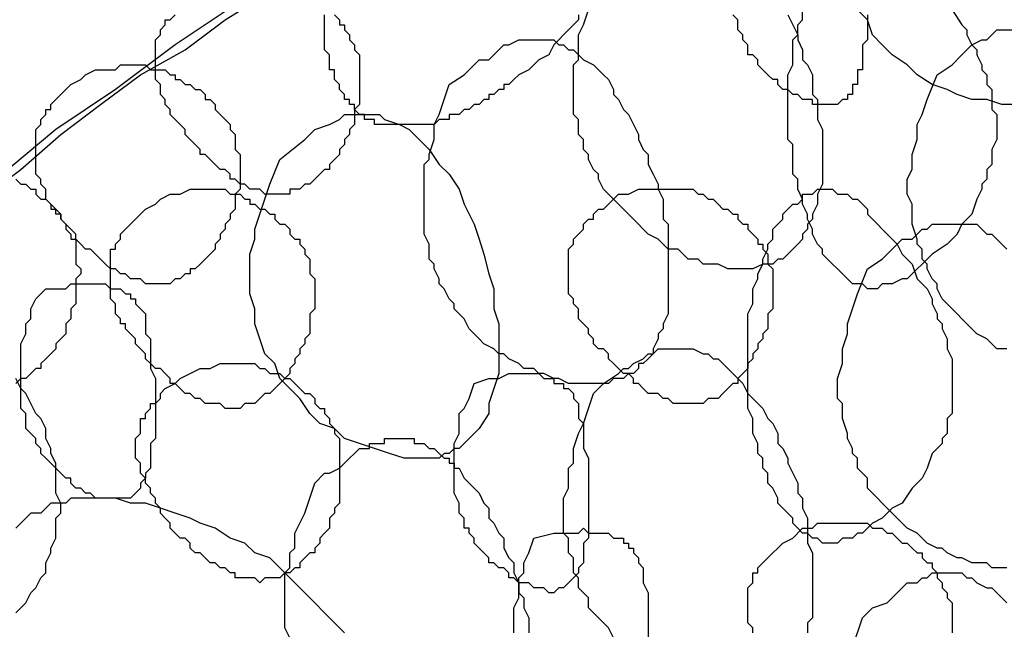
# Model space of a CAD drawing. Header units: millimetres. Extents: x 14 to 424, y 0 to 287.
# Tile 84 of 104: x 327.76 to 335.98, y 185.27 to 190.35. Entities that reach past the tile are written whole.
import ezdxf

# ---------------------------------------------------------------- set-up
doc = ezdxf.new("R2010")
doc.units = ezdxf.units.MM
doc.layers.add('PDF _0', color=7, linetype='Continuous')

msp = doc.modelspace()

# ---------------------------------------------------------------- linework, layer by layer
at = {"layer": 'PDF _0', "lineweight": 25}
for points in [[(336.0813, 193.5479), (335.4997, 193.3817), (334.9181, 193.174), (334.378, 192.9663), (333.8379, 192.7586), (333.2563, 192.5093), (332.7163, 192.2601), (332.1762, 192.0108), (331.6362, 191.72), (331.0961, 191.4292), (330.5976, 191.1384), (330.0575, 190.8061), (329.559, 190.4737), (329.0605, 190.1414), (328.562, 189.7675), (328.0635, 189.4352), (327.565, 189.0197)], [(327.4403, 188.8536), (327.7727, 189.1028), (328.105, 189.3936), (328.4374, 189.6429), (328.7697, 189.8921), (329.1436, 190.0999), (329.4759, 190.3491), (329.8083, 190.5568)], [(334.1703, 190.3907), (334.2118, 190.3076), (334.2534, 190.2245), (334.2534, 190.1829), (334.2949, 190.0999), (334.2949, 190.0168), (334.3365, 189.9752), (334.378, 189.8921), (334.378, 189.8091), (334.378, 189.726), (334.4195, 189.6844), (334.4195, 189.6013), (334.4195, 189.5183), (334.4611, 189.4352), (334.4611, 189.3936), (334.4611, 189.3105), (334.4611, 189.2275), (334.4611, 189.1859), (334.4611, 189.1028), (334.4611, 189.0613), (334.4611, 188.9782), (334.4195, 188.8951), (334.4195, 188.8536), (334.4195, 188.812), (334.378, 188.7289), (334.378, 188.6874), (334.3365, 188.6459), (334.3365, 188.6043), (334.2949, 188.5628), (334.2949, 188.5212), (334.2534, 188.4797), (334.2118, 188.4381), (334.1703, 188.3966), (334.1287, 188.3551), (334.0872, 188.3551), (334.0457, 188.3135), (334.0041, 188.3135), (333.9626, 188.3135), (333.8795, 188.272), (333.8379, 188.272), (333.7964, 188.272), (333.7133, 188.272), (333.6718, 188.272), (333.5887, 188.3135), (333.5471, 188.3135), (333.4641, 188.3135), (333.4225, 188.3551), (333.3394, 188.3551), (333.2979, 188.3966), (333.2563, 188.4381), (333.1733, 188.4381), (333.1317, 188.4797), (333.0902, 188.5212), (333.0071, 188.5628), (332.9655, 188.6043), (332.924, 188.6459), (332.8825, 188.6874), (332.8409, 188.7289), (332.7994, 188.7705), (332.7578, 188.812), (332.7163, 188.8536), (332.6747, 188.8951), (332.6332, 188.9367), (332.5917, 189.0197), (332.5917, 189.0613), (332.5501, 189.1028), (332.5086, 189.1859), (332.5086, 189.2275), (332.467, 189.269), (332.467, 189.3521), (332.4255, 189.3936), (332.4255, 189.4352), (332.4255, 189.5183), (332.3839, 189.5598), (332.3839, 189.6429), (332.3839, 189.6844), (332.3839, 189.7675), (332.3839, 189.8091), (332.3839, 189.8506), (332.3839, 189.9337), (332.3839, 189.9752), (332.4255, 190.0168), (332.4255, 190.0999), (332.4255, 190.1414), (332.4255, 190.2245), (332.467, 190.3076), (332.5086, 190.4322)], [(335.5412, 190.4322), (335.6243, 190.3076), (335.6658, 190.266), (335.6658, 190.2245), (335.7074, 190.1414), (335.7489, 190.0999), (335.7489, 190.0583), (335.7905, 189.9752), (335.7905, 189.9337), (335.832, 189.8921), (335.832, 189.8091), (335.8735, 189.7675), (335.8735, 189.726), (335.8735, 189.6429), (335.8735, 189.6013), (335.9151, 189.5598), (335.9151, 189.5183), (335.9151, 189.4352), (335.9151, 189.3936), (335.9151, 189.3521), (335.8735, 189.269), (335.8735, 189.2275), (335.8735, 189.1859), (335.8735, 189.1444), (335.832, 189.1028), (335.832, 189.0197), (335.7905, 188.9782), (335.7905, 188.9367), (335.7489, 188.8536), (335.7074, 188.7289), (335.6243, 188.6459), (335.5827, 188.5628), (335.4997, 188.4797), (335.375, 188.3966), (335.3335, 188.3551), (335.2919, 188.3135), (335.2504, 188.272), (335.2089, 188.2304), (335.1673, 188.1889), (335.1258, 188.1889), (335.0427, 188.1473), (335.0011, 188.1473), (334.9596, 188.1473), (334.9181, 188.1058), (334.8765, 188.1058), (334.835, 188.1058), (334.7934, 188.1473), (334.7519, 188.1473), (334.7103, 188.1473), (334.6688, 188.1889), (334.6273, 188.2304), (334.5857, 188.272), (334.5442, 188.3135), (334.5026, 188.3551), (334.4611, 188.3966), (334.4611, 188.4381), (334.4195, 188.4797), (334.378, 188.5628), (334.378, 188.6043), (334.3365, 188.6874), (334.3365, 188.7289), (334.2949, 188.812), (334.2949, 188.8536), (334.2534, 188.9367), (334.2534, 189.0197), (334.2118, 189.0613), (334.2118, 189.1444), (334.2118, 189.2275), (334.2118, 189.3105), (334.1703, 189.3521), (334.1703, 189.4352), (334.1703, 189.5183), (334.1703, 189.6013), (334.1703, 189.6844), (334.1703, 189.726), (334.1703, 189.8091), (334.1703, 189.8921), (334.2118, 189.9752), (334.2118, 190.0168), (334.2118, 190.0999), (334.2118, 190.1829), (334.2534, 190.2245), (334.2534, 190.3076), (334.2949, 190.3491), (334.2949, 190.4322)], [(336.0813, 189.6429), (335.9566, 189.6429), (335.832, 189.6844), (335.7074, 189.6844), (335.5827, 189.726), (335.4997, 189.7675), (335.375, 189.8091), (335.2504, 189.8921), (335.1673, 189.9752), (335.0427, 190.0583), (334.9596, 190.1414), (334.8765, 190.2245), (334.835, 190.3491), (334.7519, 190.4322)], [(330.3899, 190.3907), (330.4314, 190.3491), (330.4314, 190.3076), (330.473, 190.3076), (330.473, 190.266), (330.5145, 190.2245), (330.5145, 190.1829), (330.5561, 190.1414), (330.5561, 190.0999), (330.5976, 190.0583), (330.5976, 190.0168), (330.5976, 189.9752), (330.5976, 189.9337), (330.5976, 189.8921), (330.5976, 189.8506), (330.5976, 189.8091), (330.5976, 189.7675), (330.5976, 189.726), (330.5976, 189.6429), (330.5561, 189.6013), (330.5561, 189.5598), (330.5561, 189.5183), (330.5561, 189.4767), (330.5145, 189.4352), (330.5145, 189.3936), (330.473, 189.3521), (330.473, 189.3105), (330.4314, 189.269), (330.4314, 189.2275), (330.3899, 189.1859), (330.3483, 189.1444), (330.3483, 189.1028), (330.3068, 189.1028), (330.2653, 189.0613), (330.2237, 189.0197), (330.1822, 188.9782), (330.1406, 188.9782), (330.0991, 188.9367), (330.0575, 188.9367), (330.016, 188.9367), (330.016, 188.8951), (329.9745, 188.8951), (329.9329, 188.8951), (329.8914, 188.8951), (329.8498, 188.8951), (329.8083, 188.8951), (329.7667, 188.9367), (329.7252, 188.9367), (329.6837, 188.9367), (329.6421, 188.9782), (329.6006, 188.9782), (329.559, 189.0197), (329.5175, 189.0197), (329.5175, 189.0613), (329.4759, 189.1028), (329.4344, 189.1028), (329.3929, 189.1444), (329.3513, 189.1859), (329.3098, 189.2275), (329.2682, 189.2275), (329.2682, 189.269), (329.2267, 189.3105), (329.1851, 189.3521), (329.1436, 189.3936), (329.1436, 189.4352), (329.1021, 189.4767), (329.0605, 189.5183), (329.019, 189.5598), (329.019, 189.6013), (328.9774, 189.6429), (328.9774, 189.6844), (328.9359, 189.726), (328.9359, 189.7675), (328.9359, 189.8091), (328.8943, 189.8506), (328.8943, 189.8921), (328.8943, 189.9337), (328.8943, 189.9752), (328.8943, 190.0168), (328.8943, 190.0583), (328.8943, 190.0999), (328.8943, 190.1414), (328.8943, 190.1829), (328.9359, 190.2245), (328.9359, 190.266), (328.9774, 190.3076), (328.9774, 190.3491), (329.019, 190.3491), (329.0605, 190.3907)], [(332.4255, 190.3907), (332.4255, 190.3491), (332.3839, 190.3076), (332.3009, 190.2245), (332.2593, 190.1829), (332.2178, 190.1414), (332.1762, 190.0583), (332.0931, 190.0168), (332.0516, 189.9752), (332.0101, 189.9337), (331.927, 189.8921), (331.8854, 189.8506), (331.8439, 189.8091), (331.8023, 189.8091), (331.8023, 189.7675), (331.7608, 189.7675), (331.7193, 189.726), (331.6777, 189.726), (331.6777, 189.6844), (331.6362, 189.6844), (331.5946, 189.6429), (331.5531, 189.6429), (331.5115, 189.6013), (331.47, 189.6013), (331.4285, 189.5598), (331.3869, 189.5598), (331.3454, 189.5598), (331.3454, 189.5183), (331.3038, 189.5183), (331.2623, 189.5183), (331.2207, 189.4767), (331.1792, 189.4767), (331.1377, 189.4767), (331.0961, 189.4767), (331.0546, 189.4767), (331.013, 189.4767), (330.9715, 189.4767), (330.9299, 189.4767), (330.8884, 189.4767), (330.8469, 189.4767), (330.8053, 189.4767), (330.7638, 189.4767), (330.7222, 189.4767), (330.7222, 189.5183), (330.6807, 189.5183), (330.6391, 189.5183), (330.6391, 189.5598), (330.5976, 189.5598), (330.5561, 189.6013), (330.5561, 189.6429), (330.5145, 189.6429), (330.5145, 189.6844), (330.473, 189.6844), (330.473, 189.726), (330.4314, 189.7675), (330.4314, 189.8091), (330.3899, 189.8506), (330.3899, 189.8921), (330.3899, 189.9337), (330.3483, 189.9337), (330.3483, 189.9752), (330.3483, 190.0168), (330.3483, 190.0583), (330.3068, 190.0999), (330.3068, 190.1414), (330.3068, 190.1829), (330.3068, 190.2245), (330.3068, 190.266), (330.3068, 190.3076), (330.3068, 190.3491), (330.3068, 190.3907)], [(334.835, 190.3907), (334.835, 190.3076), (334.835, 190.266), (334.835, 190.2245), (334.835, 190.1829), (334.7934, 190.1414), (334.7934, 190.0999), (334.7934, 190.0583), (334.7934, 190.0168), (334.7934, 189.9752), (334.7934, 189.9337), (334.7519, 189.9337), (334.7519, 189.8921), (334.7519, 189.8506), (334.7519, 189.8091), (334.7103, 189.8091), (334.7103, 189.7675), (334.7103, 189.726), (334.6688, 189.726), (334.6688, 189.6844), (334.6273, 189.6844), (334.5857, 189.6429), (334.5442, 189.6429), (334.5026, 189.6429), (334.4611, 189.6429), (334.4195, 189.6429), (334.378, 189.6429), (334.378, 189.6844), (334.3365, 189.6844), (334.2949, 189.6844), (334.2534, 189.726), (334.2118, 189.726), (334.1703, 189.7675), (334.1287, 189.7675), (334.0872, 189.8091), (334.0872, 189.8506), (334.0457, 189.8506), (334.0041, 189.8921), (333.9626, 189.9337), (333.921, 189.9752), (333.921, 190.0168), (333.8795, 190.0583), (333.8379, 190.0583), (333.8379, 190.0999), (333.8379, 190.1414), (333.7964, 190.1829), (333.7964, 190.2245), (333.7549, 190.266), (333.7549, 190.3076), (333.7549, 190.3491), (333.7133, 190.3907)], [(335.9982, 187.6073), (335.9151, 187.6073), (335.8735, 187.6488), (335.832, 187.6904), (335.7489, 187.7319), (335.7074, 187.7735), (335.6658, 187.815), (335.6243, 187.8565), (335.5827, 187.8981), (335.5412, 187.9396), (335.4997, 187.9812), (335.4581, 188.0227), (335.4166, 188.1058), (335.4166, 188.1473), (335.375, 188.1889), (335.3335, 188.272), (335.3335, 188.3135), (335.2919, 188.3551), (335.2919, 188.4381), (335.2504, 188.4797), (335.2504, 188.5212), (335.2089, 188.6459), (335.2089, 188.7705), (335.2089, 188.812), (335.1673, 188.8951), (335.1673, 188.9367), (335.1673, 189.0197), (335.2089, 189.1028), (335.2089, 189.2275), (335.2504, 189.3521), (335.2504, 189.4767), (335.2919, 189.5598), (335.3335, 189.6844), (335.4166, 189.8921), (335.5412, 189.9752), (335.6243, 190.0583), (335.7074, 190.1414), (335.7905, 190.1829), (335.832, 190.1829), (335.8735, 190.2245), (335.9151, 190.266), (335.9566, 190.266), (336.0397, 190.266)], [(327.7311, 189.0197), (327.7727, 188.9782), (327.8142, 188.9782), (327.8558, 188.9367), (327.8973, 188.9367), (327.8973, 188.8951), (327.9389, 188.8536), (327.9804, 188.8536), (328.0219, 188.812), (328.0219, 188.7705), (328.0635, 188.7705), (328.105, 188.7289), (328.105, 188.6874), (328.1466, 188.6459), (328.1466, 188.6043), (328.1881, 188.5628), (328.1881, 188.5212), (328.2297, 188.5212), (328.2297, 188.4797), (328.2297, 188.4381), (328.2297, 188.3966), (328.2297, 188.3135), (328.2712, 188.272), (328.2712, 188.2304), (328.2297, 188.1889), (328.2297, 188.1473), (328.2297, 188.1058), (328.2297, 188.0643), (328.2297, 188.0227), (328.2297, 187.9812), (328.1881, 187.9396), (328.1881, 187.8565), (328.1466, 187.815), (328.1466, 187.7735), (328.1466, 187.7319), (328.105, 187.6904), (328.0635, 187.6488), (328.0635, 187.6073), (328.0219, 187.5657), (327.9804, 187.5242), (327.9389, 187.4827), (327.9389, 187.4411), (327.8973, 187.4411), (327.8558, 187.3996), (327.8142, 187.358), (327.7727, 187.358), (327.7311, 187.3165)], [(335.9982, 185.7794), (335.9566, 185.7794), (335.8735, 185.7794), (335.832, 185.8209), (335.7489, 185.8209), (335.7074, 185.8209), (335.6243, 185.8625), (335.5827, 185.8625), (335.4997, 185.904), (335.4581, 185.9456), (335.4166, 185.9456), (335.3335, 185.9871), (335.2919, 186.0287), (335.2504, 186.0702), (335.1673, 186.1117), (335.1258, 186.1533), (335.0842, 186.1948), (335.0427, 186.2364), (335.0011, 186.2779), (334.9596, 186.3195), (334.9181, 186.361), (334.8765, 186.4025), (334.835, 186.4441), (334.835, 186.5272), (334.7934, 186.5687), (334.7519, 186.6103), (334.7519, 186.6933), (334.7103, 186.7349), (334.7103, 186.7764), (334.6688, 186.8595), (334.6688, 186.9011), (334.6273, 187.0257), (334.6273, 187.1503), (334.5857, 187.1919), (334.5857, 187.2749), (334.5857, 187.3165), (334.5857, 187.358), (334.6273, 187.4827), (334.6273, 187.6073), (334.6688, 187.7319), (334.6688, 187.815), (334.7103, 187.9396), (334.7519, 188.0643), (334.835, 188.272), (334.9596, 188.3551), (335.0427, 188.4381), (335.1258, 188.5212), (335.2089, 188.5212), (335.2504, 188.5628), (335.2919, 188.6043), (335.3335, 188.6043), (335.375, 188.6459), (335.4581, 188.6459), (335.4997, 188.6459), (335.5412, 188.6459), (335.5827, 188.6459), (335.6243, 188.6459), (335.7074, 188.6459), (335.7489, 188.6459), (335.7905, 188.6043), (335.832, 188.5628), (335.8735, 188.5628), (335.9151, 188.5212), (335.9566, 188.4797), (335.9982, 188.4381)], [(332.7163, 185.1978), (332.6747, 185.2809), (332.6332, 185.3224), (332.5917, 185.364), (332.5501, 185.4055), (332.5086, 185.4471), (332.5086, 185.5301), (332.467, 185.5717), (332.4255, 185.6132), (332.4255, 185.6963), (332.3839, 185.7379), (332.3839, 185.7794), (332.3839, 185.8625), (332.3424, 185.904), (332.3424, 185.9871), (332.3424, 186.0287), (332.3009, 186.0702), (332.3009, 186.1533), (332.3009, 186.1948), (332.3009, 186.2779), (332.3009, 186.3195), (332.3009, 186.361), (332.3424, 186.4441), (332.3424, 186.4856), (332.3424, 186.5687), (332.3424, 186.6103), (332.3839, 186.6518), (332.3839, 186.7764), (332.4255, 186.9011), (332.467, 186.9841), (332.5501, 187.2334), (332.6332, 187.3165), (332.7578, 187.3996), (332.7994, 187.4411), (332.8409, 187.4411), (332.8825, 187.4827), (332.9655, 187.5242), (333.0071, 187.5657), (333.0486, 187.5657), (333.0902, 187.6073), (333.1317, 187.6073), (333.2148, 187.6073), (333.2563, 187.6073), (333.2979, 187.6073), (333.3394, 187.6073), (333.381, 187.6073), (333.4641, 187.5657), (333.5056, 187.5657), (333.5471, 187.5242), (333.5887, 187.5242), (333.6302, 187.4827), (333.6718, 187.4411), (333.7133, 187.3996), (333.7549, 187.358), (333.7964, 187.3165), (333.8379, 187.2334), (333.8795, 187.1919), (333.921, 187.1503), (333.9626, 187.1088), (334.0041, 187.0257), (334.0457, 186.9841), (334.0872, 186.9011), (334.0872, 186.818), (334.1287, 186.7764), (334.1703, 186.6933), (334.1703, 186.6518), (334.2118, 186.5687), (334.2534, 186.4856), (334.2534, 186.4025), (334.2949, 186.361), (334.2949, 186.2779), (334.3365, 186.1948), (334.3365, 186.1117), (334.3365, 186.0702), (334.3365, 185.9871), (334.378, 185.904), (334.378, 185.8209), (334.378, 185.7794), (334.378, 185.6963), (334.378, 185.6132), (334.378, 185.5717), (334.378, 185.4886), (334.378, 185.4471), (334.378, 185.364), (334.3365, 185.3224), (334.3365, 185.2393)], [(327.7311, 185.4055), (327.8142, 185.4886), (327.8558, 185.5717), (327.8973, 185.6132), (327.9389, 185.6963), (327.9804, 185.7379), (327.9804, 185.8209), (328.0219, 185.904), (328.0219, 185.9456), (328.0635, 186.0287), (328.0635, 186.1117), (328.0635, 186.1948), (328.105, 186.2364), (328.105, 186.3195), (328.0635, 186.4025), (328.0635, 186.4856), (328.0635, 186.5687), (328.0635, 186.6518), (328.0219, 186.7349), (328.0219, 186.7764), (327.9804, 186.8595), (327.9804, 186.9426), (327.9389, 187.0257), (327.8973, 187.0672), (327.8558, 187.1503), (327.8142, 187.2334), (327.7727, 187.2749), (327.7311, 187.358)], [(330.016, 185.1978), (329.9745, 185.2809), (329.9745, 185.3224), (329.9745, 185.4055), (329.9745, 185.4471), (329.9745, 185.4886), (329.9745, 185.5717), (329.9745, 185.6132), (329.9745, 185.6963), (329.9745, 185.7379), (330.016, 185.7794), (330.016, 185.8625), (330.016, 185.904), (330.0575, 185.9456), (330.0575, 186.0287), (330.0575, 186.0702), (330.0991, 186.1533), (330.1406, 186.2364), (330.1822, 186.361), (330.2237, 186.4856), (330.3068, 186.5687), (330.3483, 186.5687), (330.4314, 186.6103), (330.473, 186.6518), (330.5145, 186.6933), (330.5561, 186.7349), (330.5976, 186.7764), (330.6391, 186.7764), (330.6807, 186.7764), (330.6807, 186.818), (330.7222, 186.818), (330.7638, 186.818), (330.8053, 186.818), (330.8053, 186.8595), (330.8469, 186.8595), (330.8884, 186.8595), (330.9299, 186.8595), (330.9715, 186.8595), (331.013, 186.8595), (331.0546, 186.8595), (331.0546, 186.818), (331.0961, 186.818), (331.1377, 186.818), (331.1792, 186.7764), (331.2207, 186.7764), (331.2623, 186.7349), (331.3038, 186.6933), (331.3454, 186.6933), (331.3454, 186.6518), (331.3869, 186.6518), (331.3869, 186.6103), (331.4285, 186.6103), (331.47, 186.5272), (331.5115, 186.4856), (331.5531, 186.4441), (331.5946, 186.4025), (331.6362, 186.3195), (331.6777, 186.2779), (331.6777, 186.1948), (331.7193, 186.1533), (331.7608, 186.0702), (331.8023, 186.0287), (331.8023, 185.9456), (331.8439, 185.8625), (331.8854, 185.8209), (331.8854, 185.7379), (331.927, 185.6548), (331.927, 185.5717), (331.9685, 185.5301), (331.9685, 185.4471), (332.0101, 185.364), (332.0101, 185.2809), (332.0101, 185.2393)], [(330.473, 185.2393), (330.3899, 185.3224), (330.3068, 185.4055), (330.2237, 185.4886), (330.1406, 185.5717), (329.9745, 185.7379), (329.9329, 185.7794), (329.8914, 185.8209), (329.8498, 185.8625), (329.7252, 185.904), (329.6421, 185.9871), (329.5175, 186.0287), (329.3929, 186.1117), (329.2682, 186.1533), (329.1851, 186.1948), (329.0605, 186.2364), (328.9359, 186.2779), (328.8113, 186.3195), (328.6866, 186.3195), (328.562, 186.361), (328.5205, 186.361), (328.4374, 186.361), (328.3958, 186.361), (328.3127, 186.361), (328.2712, 186.361), (328.1881, 186.361), (328.1466, 186.3195), (328.105, 186.3195), (328.0219, 186.3195), (327.9804, 186.2779), (327.9389, 186.2364), (327.8558, 186.2364), (327.8142, 186.1948), (327.7727, 186.1533), (327.7311, 186.1117)], [(331.8854, 185.2393), (331.8854, 185.3224), (331.8854, 185.364), (331.8854, 185.4471), (331.927, 185.5301), (331.927, 185.6132), (331.927, 185.6963), (331.9685, 185.7379), (331.9685, 185.8209), (332.0101, 185.904), (332.0516, 186.0287), (332.2178, 186.0702), (332.2593, 186.0702), (332.3424, 186.0702), (332.4255, 186.0702), (332.467, 186.1117), (332.5086, 186.0702), (332.5501, 186.0702), (332.5917, 186.0702), (332.6332, 186.0702), (332.6747, 186.0702), (332.7163, 186.0287), (332.7578, 186.0287), (332.7994, 186.0287), (332.7994, 185.9871), (332.8409, 185.9871), (332.8409, 185.9456), (332.8825, 185.9456), (332.8825, 185.904), (332.924, 185.8625), (332.924, 185.8209), (332.9655, 185.7794), (332.9655, 185.7379), (332.9655, 185.6963), (332.9655, 185.6548), (333.0071, 185.5717), (333.0071, 185.4886), (333.0071, 185.4055), (333.0071, 185.3224), (333.0071, 185.1978)], [(333.8795, 185.2393), (333.8795, 185.2809), (333.8379, 185.3224), (333.8379, 185.364), (333.8379, 185.4055), (333.8379, 185.4471), (333.8379, 185.4886), (333.8379, 185.5301), (333.8379, 185.5717), (333.8379, 185.6132), (333.8795, 185.6548), (333.8795, 185.6963), (333.8795, 185.7379), (333.921, 185.7379), (333.921, 185.7794), (333.9626, 185.8209), (334.0041, 185.8625), (334.0457, 185.904), (334.0872, 185.9456), (334.1287, 185.9871), (334.2118, 186.0287), (334.2949, 186.1117), (334.378, 186.1117), (334.4195, 186.1533), (334.4611, 186.1533), (334.5026, 186.1533), (334.5442, 186.1533), (334.5857, 186.1533), (334.6273, 186.1533), (334.6688, 186.1533), (334.7103, 186.1533), (334.7519, 186.1533), (334.7934, 186.1533), (334.835, 186.1533), (334.8765, 186.1117), (334.9181, 186.1117), (334.9596, 186.1117), (335.0011, 186.0702), (335.0427, 186.0702), (335.0842, 186.0287), (335.1258, 185.9871), (335.1673, 185.9871), (335.2089, 185.9456), (335.2504, 185.904), (335.2919, 185.904), (335.2919, 185.8625), (335.3335, 185.8209), (335.375, 185.8209), (335.375, 185.7794), (335.4166, 185.7379), (335.4166, 185.6963), (335.4581, 185.6548), (335.4581, 185.6132), (335.4997, 185.5717), (335.4997, 185.5301), (335.5412, 185.4886), (335.5412, 185.4055), (335.5412, 185.364), (335.5412, 185.3224), (335.5412, 185.2809), (335.5412, 185.2393)], [(334.7103, 185.1147), (334.7934, 185.364), (334.8765, 185.4471), (335.0011, 185.4886), (335.0427, 185.5301), (335.0842, 185.5717), (335.1258, 185.6132), (335.1673, 185.6548), (335.2504, 185.6548), (335.2919, 185.6963), (335.3335, 185.6963), (335.375, 185.7379), (335.4166, 185.7379), (335.4581, 185.7379), (335.4997, 185.7379), (335.5412, 185.7379), (335.5827, 185.7379), (335.6243, 185.7379), (335.6658, 185.6963), (335.7074, 185.6963), (335.7489, 185.6548), (335.832, 185.6132), (335.8735, 185.6132), (335.9151, 185.5717), (335.9566, 185.5301), (335.9982, 185.4886)]]:
    msp.add_lwpolyline(points, dxfattribs=at)
for points in [[(331.3454, 189.8091), (331.47, 189.8921), (331.5531, 189.9752), (331.5946, 190.0168), (331.6777, 190.0168), (331.7193, 190.0583), (331.7608, 190.0999), (331.8023, 190.1414), (331.8439, 190.1414), (331.927, 190.1829), (331.9685, 190.1829), (332.0101, 190.1829), (332.0516, 190.1829), (332.0931, 190.1829), (332.1762, 190.1829), (332.2178, 190.1829), (332.2593, 190.1414), (332.3009, 190.1414), (332.3424, 190.0999), (332.3839, 190.0999), (332.4255, 190.0583), (332.467, 190.0168), (332.5501, 189.9752), (332.5917, 189.9337), (332.6332, 189.8921), (332.6747, 189.8506), (332.7163, 189.7675), (332.7163, 189.726), (332.7578, 189.6844), (332.7994, 189.6013), (332.8409, 189.5598), (332.8825, 189.4767), (332.924, 189.3936), (332.924, 189.3521), (332.9655, 189.269), (333.0071, 189.2275), (333.0071, 189.1444), (333.0486, 189.0613), (333.0902, 188.9782), (333.0902, 188.9367), (333.1317, 188.8536), (333.1317, 188.7705), (333.1317, 188.6874), (333.1733, 188.6459), (333.1733, 188.5628), (333.1733, 188.4797), (333.1733, 188.3966), (333.1733, 188.3551), (333.1733, 188.272), (333.1733, 188.1889), (333.1733, 188.1473), (333.1733, 188.0643), (333.1733, 188.0227), (333.1733, 187.9396), (333.1733, 187.8981), (333.1317, 187.815), (333.1317, 187.7735), (333.0902, 187.7319), (333.0902, 187.6904), (333.0486, 187.6073), (333.0486, 187.5657), (333.0071, 187.5242), (332.9655, 187.4827), (332.924, 187.4827), (332.924, 187.4411), (332.8825, 187.3996), (332.8409, 187.3996), (332.7994, 187.358), (332.7163, 187.358), (332.6747, 187.3165), (332.6332, 187.3165), (332.5917, 187.3165), (332.5086, 187.3165), (332.467, 187.3165), (332.3839, 187.3165), (332.3424, 187.3165), (332.2593, 187.358), (332.2178, 187.358), (332.1347, 187.3996), (332.0931, 187.3996), (332.0516, 187.4411), (331.9685, 187.4411), (331.927, 187.4827), (331.8439, 187.5242), (331.8023, 187.5657), (331.7608, 187.5657), (331.7193, 187.6073), (331.6362, 187.6488), (331.5946, 187.6904), (331.5531, 187.7319), (331.5115, 187.7735), (331.47, 187.8565), (331.4285, 187.8981), (331.3869, 187.9396), (331.3869, 187.9812), (331.3454, 188.0227), (331.3038, 188.1058), (331.2623, 188.1473), (331.2623, 188.1889), (331.2207, 188.272), (331.2207, 188.3135), (331.1792, 188.3551), (331.1792, 188.4381), (331.1792, 188.4797), (331.1377, 188.5628), (331.1377, 188.6043), (331.1377, 188.6459), (331.1377, 188.7289), (331.1377, 188.7705), (331.1377, 188.8536), (331.1377, 188.8951), (331.1377, 188.9367), (331.1377, 189.0197), (331.1377, 189.0613), (331.1377, 189.1444), (331.1792, 189.1859), (331.1792, 189.2275), (331.2207, 189.3521), (331.2207, 189.4767), (331.2623, 189.5598)], [(328.3127, 189.8921), (328.3958, 189.9337), (328.4789, 189.9337), (328.562, 189.9337), (328.6035, 189.9752), (328.6451, 189.9752), (328.6866, 189.9752), (328.7282, 189.9752), (328.7697, 189.9752), (328.8113, 189.9752), (328.8528, 189.9337), (328.8943, 189.9337), (328.9359, 189.9337), (328.9774, 189.9337), (329.019, 189.8921), (329.0605, 189.8921), (329.0605, 189.8506), (329.1021, 189.8506), (329.1436, 189.8091), (329.1851, 189.8091), (329.2267, 189.7675), (329.2682, 189.7675), (329.3098, 189.726), (329.3098, 189.6844), (329.3513, 189.6844), (329.3929, 189.6429), (329.3929, 189.6013), (329.4344, 189.5598), (329.4759, 189.5183), (329.5175, 189.4767), (329.5175, 189.4352), (329.559, 189.3936), (329.559, 189.3521), (329.559, 189.3105), (329.559, 189.269), (329.6006, 189.2275), (329.6006, 189.1859), (329.6006, 189.1444), (329.6006, 189.1028), (329.6006, 189.0613), (329.6006, 189.0197), (329.6006, 188.9367), (329.559, 188.8951), (329.559, 188.8536), (329.559, 188.812), (329.559, 188.7705), (329.5175, 188.7289), (329.5175, 188.6874), (329.4759, 188.6459), (329.4759, 188.6043), (329.4344, 188.5628), (329.4344, 188.5212), (329.3929, 188.4797), (329.3929, 188.4381), (329.3513, 188.3966), (329.3098, 188.3551), (329.2682, 188.3135), (329.2267, 188.272), (329.1851, 188.272), (329.1851, 188.2304), (329.1436, 188.2304), (329.1021, 188.1889), (329.0605, 188.1889), (329.019, 188.1473), (328.9774, 188.1473), (328.9359, 188.1473), (328.8943, 188.1473), (328.8528, 188.1473), (328.8113, 188.1473), (328.7697, 188.1889), (328.7282, 188.1889), (328.6866, 188.1889), (328.6451, 188.2304), (328.6035, 188.2304), (328.562, 188.272), (328.5205, 188.272), (328.4789, 188.3135), (328.4374, 188.3551), (328.3958, 188.3966), (328.3543, 188.4381), (328.3127, 188.4381), (328.2712, 188.4797), (328.2297, 188.5212), (328.2297, 188.5628), (328.1881, 188.6043), (328.1466, 188.6459), (328.105, 188.6874), (328.105, 188.7289), (328.0635, 188.7289), (328.0635, 188.7705), (328.0219, 188.812), (327.9804, 188.8536), (327.9804, 188.8951), (327.9804, 188.9367), (327.9389, 188.9782), (327.9389, 189.0197), (327.8973, 189.0613), (327.8973, 189.1028), (327.8973, 189.1444), (327.8973, 189.1859), (327.8973, 189.2275), (327.8973, 189.269), (327.8973, 189.3105), (327.8973, 189.3521), (327.8973, 189.3936), (327.8973, 189.4352), (327.9389, 189.4767), (327.9389, 189.5183), (327.9804, 189.5598), (327.9804, 189.6013), (328.0219, 189.6013), (328.0219, 189.6429), (328.0635, 189.6844), (328.105, 189.726), (328.1881, 189.8091), (328.2712, 189.8506)], [(329.9329, 189.1859), (330.1406, 189.3521), (330.2237, 189.4352), (330.3483, 189.4767), (330.4314, 189.5183), (330.473, 189.5598), (330.5145, 189.5598), (330.5976, 189.5598), (330.6391, 189.5598), (330.6807, 189.5598), (330.7222, 189.5598), (330.7638, 189.5598), (330.8053, 189.5183), (330.9299, 189.4767), (331.013, 189.4352), (331.0961, 189.3521), (331.1792, 189.269), (331.2623, 189.1444), (331.3454, 189.0613), (331.4285, 188.9367), (331.47, 188.812), (331.5531, 188.6459), (331.5946, 188.5212), (331.6362, 188.3966), (331.6777, 188.2304), (331.7193, 188.1058), (331.7193, 187.9396), (331.7608, 187.815), (331.7608, 187.6488), (331.7608, 187.5242), (331.7608, 187.3996), (331.7193, 187.2749), (331.6777, 187.1503), (331.6777, 187.0672), (331.5946, 186.9426), (331.5531, 186.9011), (331.5115, 186.8595), (331.47, 186.818), (331.4285, 186.7764), (331.3869, 186.7764), (331.3454, 186.7349), (331.3038, 186.7349), (331.2623, 186.6933), (331.1792, 186.6933), (331.0961, 186.6933), (330.9715, 186.6933), (330.8469, 186.7349), (330.7222, 186.7764), (330.5976, 186.818), (330.473, 186.8595), (330.3899, 186.9426), (330.2653, 186.9841), (330.1822, 187.0672), (330.0991, 187.1919), (330.016, 187.2749), (329.9329, 187.358), (329.8914, 187.4827), (329.8083, 187.5657), (329.7667, 187.6904), (329.7252, 187.815), (329.7252, 187.9396), (329.6837, 188.0643), (329.6837, 188.1473), (329.6837, 188.272), (329.6837, 188.3966), (329.7252, 188.5212), (329.7252, 188.6043), (329.7667, 188.7289), (329.8498, 188.9782)], [(328.9359, 188.8536), (329.019, 188.8951), (329.1021, 188.8951), (329.1851, 188.9367), (329.2267, 188.9367), (329.2682, 188.9367), (329.3098, 188.9367), (329.3513, 188.9367), (329.3929, 188.9367), (329.4344, 188.9367), (329.4759, 188.9367), (329.5175, 188.8951), (329.559, 188.8951), (329.6006, 188.8951), (329.6421, 188.8536), (329.6837, 188.8536), (329.6837, 188.812), (329.7252, 188.812), (329.7667, 188.7705), (329.8083, 188.7705), (329.8498, 188.7289), (329.8914, 188.7289), (329.8914, 188.6874), (329.9329, 188.6459), (329.9745, 188.6459), (330.016, 188.6043), (330.016, 188.5628), (330.0575, 188.5212), (330.0991, 188.5212), (330.0991, 188.4797), (330.1406, 188.4381), (330.1406, 188.3966), (330.1822, 188.3551), (330.1822, 188.3135), (330.1822, 188.272), (330.1822, 188.2304), (330.2237, 188.1889), (330.2237, 188.1473), (330.2237, 188.1058), (330.2237, 188.0643), (330.2237, 188.0227), (330.2237, 187.9812), (330.2237, 187.9396), (330.1822, 187.8981), (330.1822, 187.815), (330.1822, 187.7735), (330.1822, 187.7319), (330.1406, 187.6904), (330.1406, 187.6488), (330.0991, 187.6073), (330.0991, 187.5657), (330.0575, 187.5242), (330.0575, 187.4827), (330.016, 187.4411), (330.016, 187.3996), (329.9745, 187.358), (329.9329, 187.3165), (329.8914, 187.2749), (329.8498, 187.2334), (329.8083, 187.2334), (329.7667, 187.1919), (329.7252, 187.1503), (329.6837, 187.1503), (329.6421, 187.1503), (329.6006, 187.1088), (329.559, 187.1088), (329.5175, 187.1088), (329.4759, 187.1088), (329.4344, 187.1503), (329.3929, 187.1503), (329.3513, 187.1503), (329.3098, 187.1503), (329.2682, 187.1919), (329.2267, 187.1919), (329.1851, 187.2334), (329.1436, 187.2334), (329.1021, 187.2749), (329.0605, 187.3165), (329.019, 187.3165), (329.019, 187.358), (328.9774, 187.3996), (328.9359, 187.4411), (328.8943, 187.4411), (328.8528, 187.4827), (328.8113, 187.5242), (328.8113, 187.5657), (328.7697, 187.6073), (328.7282, 187.6488), (328.7282, 187.6904), (328.6866, 187.7319), (328.6451, 187.7735), (328.6451, 187.815), (328.6035, 187.815), (328.6035, 187.8565), (328.562, 187.8981), (328.562, 187.9396), (328.562, 187.9812), (328.5205, 188.0227), (328.5205, 188.0643), (328.5205, 188.1058), (328.5205, 188.1473), (328.5205, 188.1889), (328.5205, 188.2304), (328.5205, 188.272), (328.5205, 188.3135), (328.5205, 188.3551), (328.5205, 188.3966), (328.5205, 188.4381), (328.562, 188.4381), (328.562, 188.4797), (328.6035, 188.5212), (328.6035, 188.5628), (328.6451, 188.6043), (328.6866, 188.6459), (328.7282, 188.6874), (328.8113, 188.7705), (328.8943, 188.812)], [(332.7578, 188.8951), (332.8409, 188.8951), (332.924, 188.9367), (332.9655, 188.9367), (333.0071, 188.9367), (333.0486, 188.9367), (333.0902, 188.9367), (333.1317, 188.9367), (333.1733, 188.9367), (333.2148, 188.9367), (333.2563, 188.9367), (333.2979, 188.9367), (333.3394, 188.9367), (333.381, 188.9367), (333.4225, 188.8951), (333.4641, 188.8951), (333.5056, 188.8536), (333.5471, 188.8536), (333.5887, 188.812), (333.6302, 188.7705), (333.6718, 188.7705), (333.7133, 188.7289), (333.7549, 188.7289), (333.7549, 188.6874), (333.7964, 188.6459), (333.8379, 188.6459), (333.8379, 188.6043), (333.8795, 188.5628), (333.921, 188.5212), (333.921, 188.4797), (333.9626, 188.4797), (333.9626, 188.4381), (334.0041, 188.3966), (334.0041, 188.3551), (334.0041, 188.3135), (334.0457, 188.272), (334.0457, 188.2304), (334.0457, 188.1889), (334.0457, 188.1473), (334.0457, 188.1058), (334.0457, 188.0227), (334.0457, 187.9812), (334.0457, 187.9396), (334.0041, 187.8981), (334.0041, 187.8565), (334.0041, 187.815), (334.0041, 187.7735), (333.9626, 187.7319), (333.9626, 187.6904), (333.921, 187.6488), (333.921, 187.6073), (333.8795, 187.5657), (333.8795, 187.5242), (333.8379, 187.4827), (333.8379, 187.4411), (333.7964, 187.3996), (333.7549, 187.358), (333.7549, 187.3165), (333.7133, 187.3165), (333.6718, 187.2749), (333.6302, 187.2334), (333.5887, 187.1919), (333.5471, 187.1919), (333.5056, 187.1919), (333.4641, 187.1503), (333.4225, 187.1503), (333.381, 187.1503), (333.3394, 187.1503), (333.2979, 187.1503), (333.2563, 187.1503), (333.2148, 187.1503), (333.1733, 187.1919), (333.1317, 187.1919), (333.0902, 187.2334), (333.0486, 187.2334), (333.0071, 187.2334), (332.9655, 187.2749), (332.924, 187.3165), (332.8825, 187.3165), (332.8825, 187.358), (332.8409, 187.3996), (332.7994, 187.3996), (332.7578, 187.4411), (332.7163, 187.4827), (332.6747, 187.5242), (332.6747, 187.5657), (332.6332, 187.6073), (332.5917, 187.6073), (332.5501, 187.6488), (332.5501, 187.6904), (332.5086, 187.7319), (332.5086, 187.7735), (332.467, 187.815), (332.4255, 187.8565), (332.4255, 187.8981), (332.4255, 187.9396), (332.3839, 187.9812), (332.3839, 188.0227), (332.3424, 188.0643), (332.3424, 188.1058), (332.3424, 188.1473), (332.3424, 188.1889), (332.3424, 188.2304), (332.3424, 188.272), (332.3424, 188.3135), (332.3424, 188.3551), (332.3424, 188.3966), (332.3424, 188.4381), (332.3839, 188.4797), (332.3839, 188.5212), (332.4255, 188.5628), (332.467, 188.6043), (332.467, 188.6459), (332.5086, 188.6874), (332.5501, 188.6874), (332.5501, 188.7289), (332.5917, 188.7705), (332.6332, 188.7705), (332.7163, 188.8536)], [(335.2089, 186.4441), (335.1258, 186.3195), (335.0427, 186.2779), (335.0011, 186.2364), (334.9596, 186.1948), (334.8765, 186.1533), (334.835, 186.1117), (334.7934, 186.0702), (334.7519, 186.0702), (334.7103, 186.0287), (334.6688, 186.0287), (334.6273, 186.0287), (334.5857, 185.9871), (334.5442, 185.9871), (334.5026, 185.9871), (334.4611, 185.9871), (334.4195, 186.0287), (334.378, 186.0287), (334.3365, 186.0702), (334.2949, 186.0702), (334.2534, 186.1117), (334.2118, 186.1533), (334.2118, 186.1948), (334.1703, 186.2364), (334.1287, 186.2779), (334.0872, 186.3195), (334.0872, 186.361), (334.0457, 186.4441), (334.0041, 186.4856), (334.0041, 186.5687), (333.9626, 186.6103), (333.9626, 186.6933), (333.921, 186.7349), (333.921, 186.818), (333.8795, 186.9011), (333.8795, 186.9426), (333.8795, 187.0257), (333.8379, 187.1088), (333.8379, 187.1503), (333.8379, 187.2334), (333.8379, 187.3165), (333.8379, 187.3996), (333.8379, 187.4827), (333.8379, 187.5242), (333.8379, 187.6073), (333.8379, 187.6904), (333.8379, 187.7735), (333.8379, 187.8565), (333.8379, 187.8981), (333.8795, 187.9812), (333.8795, 188.0643), (333.8795, 188.1058), (333.921, 188.1889), (333.921, 188.2304), (333.9626, 188.3135), (333.9626, 188.3551), (334.0041, 188.4381), (334.0041, 188.4797), (334.0457, 188.5212), (334.0457, 188.6043), (334.0872, 188.6459), (334.1287, 188.6874), (334.1287, 188.7289), (334.1703, 188.7705), (334.2118, 188.812), (334.2534, 188.812), (334.2949, 188.8536), (334.2949, 188.8951), (334.3365, 188.8951), (334.378, 188.8951), (334.4195, 188.9367), (334.4611, 188.9367), (334.5026, 188.9367), (334.5442, 188.9367), (334.5857, 188.8951), (334.6273, 188.8951), (334.6688, 188.8951), (334.7103, 188.8536), (334.7519, 188.8536), (334.7934, 188.812), (334.835, 188.7705), (334.835, 188.7289), (334.8765, 188.6874), (334.9181, 188.6459), (334.9596, 188.6043), (335.0011, 188.5628), (335.0427, 188.5212), (335.0842, 188.4797), (335.1258, 188.3966), (335.1673, 188.3551), (335.2089, 188.3135), (335.2504, 188.1889), (335.2919, 188.1473), (335.3335, 188.1058), (335.375, 188.0227), (335.375, 187.9812), (335.4166, 187.8981), (335.4166, 187.8565), (335.4581, 187.815), (335.4581, 187.7735), (335.4997, 187.6904), (335.4997, 187.6488), (335.4997, 187.6073), (335.5412, 187.5242), (335.5412, 187.4827), (335.5412, 187.4411), (335.5412, 187.358), (335.5412, 187.3165), (335.5412, 187.2749), (335.5412, 187.2334), (335.5412, 187.1503), (335.5412, 187.1088), (335.5412, 187.0672), (335.4997, 187.0257), (335.4997, 186.9841), (335.4997, 186.9011), (335.4581, 186.8595), (335.4581, 186.818), (335.375, 186.7349), (335.3335, 186.6103), (335.2919, 186.5272)], [(327.9389, 188.0643), (327.9804, 188.1058), (328.0635, 188.1058), (328.1466, 188.1058), (328.1881, 188.1473), (328.2297, 188.1473), (328.2712, 188.1473), (328.3127, 188.1473), (328.3543, 188.1473), (328.3958, 188.1473), (328.4374, 188.1473), (328.4789, 188.1473), (328.5205, 188.1058), (328.562, 188.1058), (328.6035, 188.1058), (328.6451, 188.0643), (328.6866, 188.0643), (328.6866, 188.0227), (328.7282, 188.0227), (328.7282, 187.9812), (328.7697, 187.9396), (328.8113, 187.8981), (328.8113, 187.8565), (328.8113, 187.815), (328.8113, 187.7735), (328.8113, 187.7319), (328.8528, 187.6904), (328.8528, 187.6488), (328.8528, 187.6073), (328.8528, 187.5242), (328.8528, 187.4411), (328.8943, 187.358), (328.8943, 187.2749), (328.8943, 187.1503), (328.8943, 187.0672), (328.8943, 186.9841), (328.8943, 186.9426), (328.8943, 186.9011), (328.8943, 186.8595), (328.8528, 186.818), (328.8528, 186.7764), (328.8528, 186.7349), (328.8528, 186.6933), (328.8528, 186.6518), (328.8528, 186.6103), (328.8113, 186.5687), (328.8113, 186.5272), (328.7697, 186.4856), (328.7697, 186.4441), (328.7282, 186.4025), (328.6866, 186.361), (328.6451, 186.361), (328.6035, 186.361), (328.562, 186.361), (328.5205, 186.361), (328.4789, 186.361), (328.4374, 186.361), (328.3958, 186.361), (328.3543, 186.4025), (328.3127, 186.4025), (328.2712, 186.4441), (328.2297, 186.4441), (328.1881, 186.4856), (328.1881, 186.5272), (328.1466, 186.5272), (328.105, 186.5687), (328.0635, 186.6103), (328.0219, 186.6518), (327.9804, 186.6933), (327.9389, 186.7349), (327.9389, 186.7764), (327.8973, 186.818), (327.8973, 186.8595), (327.8558, 186.9011), (327.8142, 186.9426), (327.8142, 186.9841), (327.8142, 187.0257), (327.8142, 187.0672), (327.7727, 187.1088), (327.7727, 187.1503), (327.7727, 187.1919), (327.7727, 187.2334), (327.7727, 187.2749), (327.7727, 187.3165), (327.7727, 187.358), (327.7727, 187.4411), (327.7727, 187.5242), (327.7727, 187.5657), (327.7727, 187.6488), (327.8142, 187.7319), (327.8142, 187.815), (327.8558, 187.8565), (327.8558, 187.9396), (327.8973, 188.0227)], [(329.1851, 187.3996), (329.2682, 187.4411), (329.3513, 187.4411), (329.4344, 187.4827), (329.4759, 187.4827), (329.5175, 187.4827), (329.559, 187.4827), (329.6006, 187.4827), (329.6421, 187.4827), (329.6837, 187.4827), (329.7252, 187.4827), (329.7667, 187.4411), (329.8083, 187.4411), (329.8498, 187.3996), (329.8914, 187.3996), (329.9329, 187.3996), (329.9745, 187.358), (330.016, 187.358), (330.0575, 187.3165), (330.0991, 187.2749), (330.1406, 187.2334), (330.1822, 187.2334), (330.2237, 187.1919), (330.2237, 187.1503), (330.2653, 187.1088), (330.3068, 187.1088), (330.3068, 187.0672), (330.3483, 187.0257), (330.3483, 186.9841), (330.3899, 186.9426), (330.3899, 186.9011), (330.4314, 186.8595), (330.4314, 186.818), (330.4314, 186.7764), (330.4314, 186.7349), (330.4314, 186.6933), (330.4314, 186.6518), (330.4314, 186.6103), (330.4314, 186.5687), (330.4314, 186.5272), (330.4314, 186.4856), (330.4314, 186.4441), (330.4314, 186.4025), (330.4314, 186.3195), (330.3899, 186.2779), (330.3899, 186.2364), (330.3483, 186.1948), (330.3483, 186.1533), (330.3483, 186.1117), (330.3068, 186.0702), (330.2653, 186.0287), (330.2653, 185.9871), (330.2237, 185.9456), (330.2237, 185.904), (330.1822, 185.904), (330.1406, 185.8625), (330.0991, 185.8209), (330.0991, 185.7794), (330.0575, 185.7794), (330.016, 185.7379), (329.9745, 185.7379), (329.9329, 185.6963), (329.8914, 185.6963), (329.8498, 185.6963), (329.8083, 185.6963), (329.7667, 185.6548), (329.7252, 185.6963), (329.6837, 185.6963), (329.6421, 185.6963), (329.6006, 185.6963), (329.559, 185.6963), (329.559, 185.7379), (329.5175, 185.7379), (329.4759, 185.7794), (329.4344, 185.7794), (329.3929, 185.8209), (329.3513, 185.8209), (329.3098, 185.8625), (329.2682, 185.904), (329.2267, 185.904), (329.1851, 185.9456), (329.1851, 185.9871), (329.1436, 186.0287), (329.1021, 186.0287), (329.0605, 186.0702), (329.019, 186.1117), (329.019, 186.1533), (328.9774, 186.1948), (328.9359, 186.2364), (328.9359, 186.2779), (328.8943, 186.3195), (328.8943, 186.361), (328.8528, 186.4025), (328.8528, 186.4441), (328.8113, 186.4856), (328.8113, 186.5272), (328.7697, 186.5687), (328.7697, 186.6103), (328.7697, 186.6518), (328.7282, 186.6933), (328.7282, 186.7349), (328.7282, 186.7764), (328.7282, 186.818), (328.7282, 186.8595), (328.7697, 186.9011), (328.7697, 186.9426), (328.7697, 186.9841), (328.7697, 187.0257), (328.8113, 187.0257), (328.8113, 187.0672), (328.8528, 187.1088), (328.8528, 187.1503), (328.8943, 187.1503), (328.9359, 187.1919), (328.9359, 187.2334), (328.9774, 187.2749), (329.0605, 187.3165), (329.1021, 187.358)], [(331.5531, 187.3165), (331.6777, 187.358), (331.7608, 187.358), (331.8439, 187.3996), (331.8854, 187.3996), (331.927, 187.3996), (331.9685, 187.3996), (332.0101, 187.3996), (332.0516, 187.3996), (332.0931, 187.3996), (332.1347, 187.358), (332.1762, 187.358), (332.2178, 187.358), (332.2178, 187.3165), (332.2593, 187.3165), (332.3009, 187.3165), (332.3009, 187.2749), (332.3424, 187.2749), (332.3839, 187.2334), (332.3839, 187.1919), (332.4255, 187.1503), (332.4255, 187.1088), (332.4255, 187.0672), (332.4255, 187.0257), (332.467, 186.9841), (332.467, 186.9426), (332.467, 186.8595), (332.467, 186.7764), (332.5086, 186.6933), (332.5086, 186.6103), (332.5086, 186.5272), (332.5086, 186.4025), (332.5086, 186.3195), (332.5086, 186.2364), (332.5086, 186.1533), (332.5086, 186.0702), (332.5086, 186.0287), (332.467, 185.9871), (332.467, 185.9456), (332.467, 185.904), (332.467, 185.8625), (332.467, 185.8209), (332.4255, 185.7794), (332.4255, 185.7379), (332.3839, 185.6963), (332.3424, 185.6548), (332.3009, 185.6132), (332.2593, 185.6132), (332.2178, 185.5717), (332.1762, 185.5717), (332.1347, 185.6132), (332.0931, 185.6132), (332.0516, 185.6132), (332.0101, 185.6548), (331.9685, 185.6548), (331.927, 185.6548), (331.8854, 185.6963), (331.8439, 185.6963), (331.8439, 185.7379), (331.8023, 185.7794), (331.7608, 185.7794), (331.7193, 185.8209), (331.6777, 185.8209), (331.6777, 185.8625), (331.6362, 185.904), (331.5946, 185.9456), (331.5531, 185.9871), (331.5531, 186.0287), (331.5115, 186.0702), (331.5115, 186.1117), (331.47, 186.1117), (331.47, 186.1533), (331.47, 186.1948), (331.4285, 186.2364), (331.4285, 186.3195), (331.3869, 186.4025), (331.3869, 186.4441), (331.3869, 186.5272), (331.3869, 186.6103), (331.3869, 186.6933), (331.3869, 186.7764), (331.3869, 186.818), (331.4285, 186.9011), (331.4285, 186.9841), (331.4285, 187.0672), (331.47, 187.1088), (331.5115, 187.1919)]]:
    msp.add_lwpolyline(points, close=True, dxfattribs=at)

doc.saveas('drawing.dxf')
